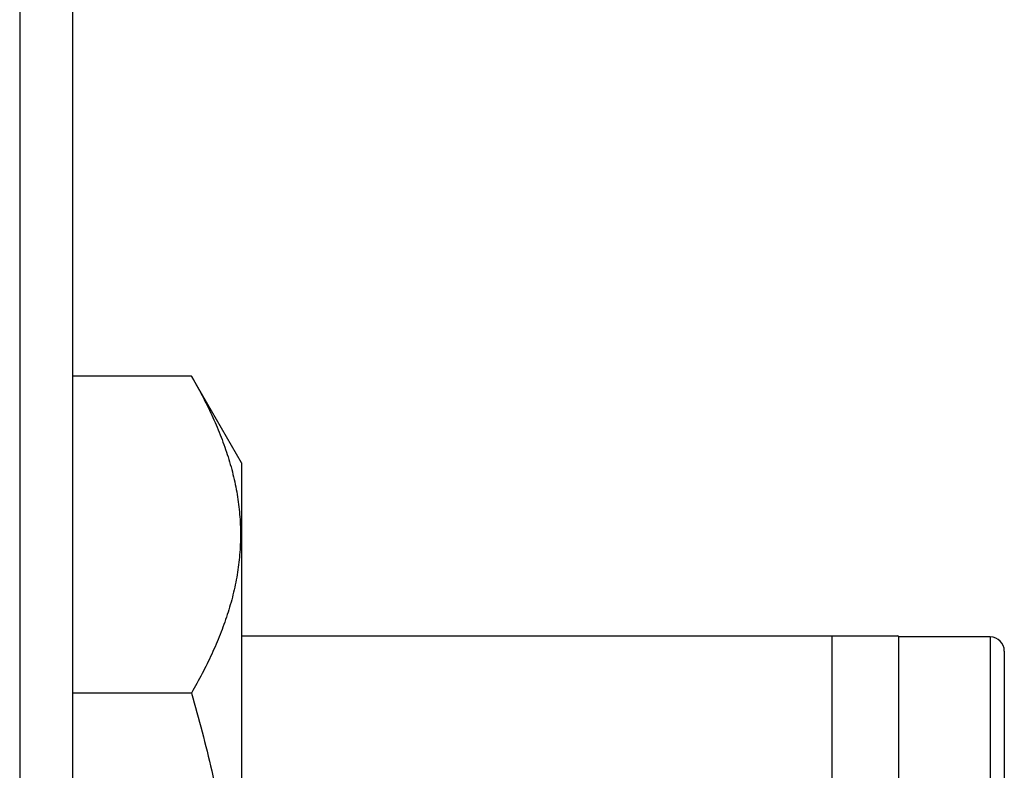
# Model space of a CAD drawing. Header units: inches. Extents: x 0.2 to 16.8, y 0.2 to 10.8.
# Tile 8 of 98: x 2.07 to 2.28, y 5.395 to 5.555. Entities that reach past the tile are written whole.
import ezdxf

# ---------------------------------------------------------------- set-up
doc = ezdxf.new("R2010")
doc.units = ezdxf.units.IN
doc.header["$LTSCALE"] = 0.935
doc.header["$MEASUREMENT"] = 0
doc.layers.get('0').update_dxf_attribs({"linetype": 'CONTINUOUS'})

msp = doc.modelspace()

# ---------------------------------------------------------------- linework, layer by layer
at = {"color": 7, "linetype": 'CONTINUOUS'}
for p, q in [((2.07025, 8.07642), (2.07025, 4.97449)), ((2.0815, 8.06592), (2.0815, 4.97449)), ((2.10684, 5.47879), (2.0815, 5.47879)), ((2.1175, 5.46032), (2.10684, 5.47879)), ((2.1175, 5.46032), (2.1175, 5.22707)), ((2.1175, 5.42343), (2.25723, 5.42343)), ((2.24323, 5.42343), (2.24323, 5.24994)), ((2.25748, 5.42319), (2.25723, 5.42343)), ((2.27698, 5.42319), (2.25748, 5.42319)), ((2.25748, 5.26419), (2.25748, 5.42319)), ((2.27998, 5.42019), (2.27998, 5.26719)), ((2.10684, 5.41124), (2.0815, 5.41124))]:
    msp.add_line(p, q, dxfattribs=at)
at = {"color": 9, "linetype": 'CONTINUOUS'}
msp.add_line((2.27698, 5.42319), (2.27698, 5.26419), dxfattribs=at)
at = {"color": 7, "linetype": 'CONTINUOUS'}
msp.add_arc((2.27698, 5.42019), 0.003, 0, 90, dxfattribs=at)
for points, knots in [([(2.10684, 5.47879), (2.10762, 5.47743), (2.10913, 5.4747), (2.11118, 5.47054), (2.11299, 5.46634), (2.11451, 5.46212), (2.11573, 5.45787), (2.11662, 5.4536), (2.11716, 5.44931), (2.11735, 5.44502), (2.11716, 5.44072), (2.11662, 5.43643), (2.11573, 5.43216), (2.11451, 5.42791), (2.11299, 5.42369), (2.11118, 5.4195), (2.10913, 5.41533), (2.10762, 5.4126), (2.10684, 5.41124)], [0, 0, 0, 0, 0.06594, 0.130787, 0.194529, 0.257201, 0.318894, 0.379764, 0.440039, 0.5, 0.559961, 0.620236, 0.681106, 0.742799, 0.805471, 0.869213, 0.93406, 1, 1, 1, 1]), ([(2.10684, 5.41124), (2.10763, 5.4085), (2.10915, 5.40298), (2.1112, 5.39466), (2.113, 5.38628), (2.11452, 5.37784), (2.11574, 5.36935), (2.11662, 5.36082), (2.11717, 5.35226), (2.11735, 5.34369), (2.11717, 5.33512), (2.11662, 5.32656), (2.11574, 5.31803), (2.11452, 5.30954), (2.113, 5.3011), (2.1112, 5.29272), (2.10915, 5.2844), (2.10763, 5.27889), (2.10684, 5.27614)], [0, 0, 0, 0, 0.062501, 0.125001, 0.187502, 0.250002, 0.312501, 0.375001, 0.437501, 0.5, 0.562499, 0.624999, 0.687499, 0.749998, 0.812498, 0.874999, 0.937499, 1, 1, 1, 1])]:
    msp.add_open_spline(points, degree=3, knots=knots, dxfattribs=at)

doc.saveas('drawing.dxf')
